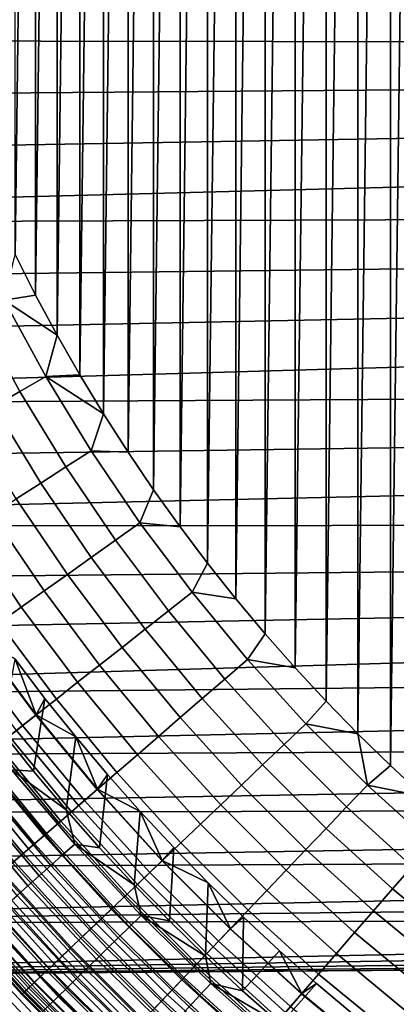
# Model space of a CAD drawing. Header units: metres. Extents: x -109 to 109, y -342 to 66.
# Tile 184 of 256: x -15.22 to -11.65, y -14.58 to -5.27. Entities that reach past the tile are written whole.
import ezdxf

# ---------------------------------------------------------------- set-up
doc = ezdxf.new("R2010")
doc.units = ezdxf.units.M
doc.layers.add('solid_K_24_62_16_000B91', color=7, linetype='CONTINUOUS')

msp = doc.modelspace()

# ---------------------------------------------------------------- linework, layer by layer
at = {"layer": 'solid_K_24_62_16_000B91'}
for points in [[(-11.708841, -12.324894, -67), (-11.708852, 12.324883, -67), (-11.392727, 12.617677, -67)], [(-11.392715, -12.617687, -67), (-11.708841, -12.324894, -67), (-11.392727, 12.617677, -67)], [(-12.017385, -12.024244, -67), (-12.017395, 12.024233, -67), (-11.708852, 12.324883, -67)], [(-11.708841, -12.324894, -67), (-12.017385, -12.024244, -67), (-11.708852, 12.324883, -67)], [(-12.318281, -11.715798, -67), (-12.318292, 11.715787, -67), (-12.017395, 12.024233, -67)], [(-12.017385, -12.024244, -67), (-12.318281, -11.715798, -67), (-12.017395, 12.024233, -67)], [(-12.6112, -11.399894, -67), (-12.611211, 11.399882, -67), (-12.318292, 11.715787, -67)], [(-12.318281, -11.715798, -67), (-12.6112, -11.399894, -67), (-12.318292, 11.715787, -67)], [(-12.89607, -11.076612, -67), (-12.896081, 11.0766, -67), (-12.611211, 11.399882, -67)], [(-12.6112, -11.399894, -67), (-12.89607, -11.076612, -67), (-12.611211, 11.399882, -67)], [(-13.172619, -10.746258, -67), (-13.172629, 10.746245, -67), (-12.896081, 11.0766, -67)], [(-12.89607, -11.076612, -67), (-13.172619, -10.746258, -67), (-12.896081, 11.0766, -67)], [(-13.440717, -10.408993, -67), (-13.440727, 10.408979, -67), (-13.172629, 10.746245, -67)], [(-13.172619, -10.746258, -67), (-13.440717, -10.408993, -67), (-13.172629, 10.746245, -67)], [(-13.700192, -10.065022, -67), (-13.700203, 10.065008, -67), (-13.440727, 10.408979, -67)], [(-13.440717, -10.408993, -67), (-13.700192, -10.065022, -67), (-13.440727, 10.408979, -67)], [(-13.950839, -9.714632, -67), (-13.950848, 9.714619, -67), (-13.700203, 10.065008, -67)], [(-13.700192, -10.065022, -67), (-13.950839, -9.714632, -67), (-13.700203, 10.065008, -67)], [(-14.192568, -9.357936, -67), (-14.192577, 9.357923, -67), (-13.950848, 9.714619, -67)], [(-13.950839, -9.714632, -67), (-14.192568, -9.357936, -67), (-13.950848, 9.714619, -67)], [(-14.425132, -8.995307, -67), (-14.42514, 8.995294, -67), (-14.192577, 9.357923, -67)], [(-14.192568, -9.357936, -67), (-14.425132, -8.995307, -67), (-14.192577, 9.357923, -67)], [(-14.648481, -8.626817, -67), (-14.64849, 8.626802, -67), (-14.42514, 8.995294, -67)], [(-14.425132, -8.995307, -67), (-14.648481, -8.626817, -67), (-14.42514, 8.995294, -67)], [(-14.862375, -8.252863, -67), (-14.862383, 8.252849, -67), (-14.64849, 8.626802, -67)], [(-14.648481, -8.626817, -67), (-14.862375, -8.252863, -67), (-14.64849, 8.626802, -67)], [(-15.066761, -7.873545, -67), (-15.066769, 7.87353, -67), (-14.862383, 8.252849, -67)], [(-14.862375, -8.252863, -67), (-15.066761, -7.873545, -67), (-14.862383, 8.252849, -67)], [(-15.261443, -7.489211, -67), (-15.261451, 7.489197, -67), (-15.066769, 7.87353, -67)], [(-15.066761, -7.873545, -67), (-15.261443, -7.489211, -67), (-15.066769, 7.87353, -67)], [(-6.274048, -5.481815, 84.926178), (-6.127688, -5.084107, 84.926178), (-26.062326, -4.861297, 84.926178), (-25.946383, -5.453368, 84.926178)], [(-6.394625, -5.888082, 84.926178), (-6.274048, -5.481815, 84.926178), (-25.946383, -5.453368, 84.926178), (-25.817017, -6.042528, 84.926178)], [(-6.394625, -5.888082, 84.926178), (-25.817017, -6.042528, 84.926178), (-25.674263, -6.628635, 84.926178), (-6.488924, -6.301236, 84.926178)], [(-6.488924, -6.301236, 84.926178), (-25.674263, -6.628635, 84.926178), (-25.51819, -7.211387, 84.926178), (-6.556558, -6.719579, 84.926178)], [(-6.597249, -7.141389, 84.926178), (-6.556558, -6.719579, 84.926178), (-25.51819, -7.211387, 84.926178)], [(-6.597249, -7.141389, 84.926178), (-25.51819, -7.211387, 84.926178), (-25.348892, -7.790451, 84.926178), (-6.61083, -7.564932, 84.926178)], [(-15.363838, -7.920609, -66.989807), (-15.261443, -7.489211, -67), (-15.066761, -7.873545, -67)], [(-6.61083, -7.564932, 84.926178), (-25.348892, -7.790451, 84.926178), (-25.166428, -8.365585, 84.926178), (-6.597249, -7.988475, 84.926178)], [(-15.363838, -7.920609, -66.989807), (-15.066761, -7.873545, -67), (-14.862375, -8.252863, -67)], [(-6.597249, -7.988475, 84.926178), (-25.166428, -8.365585, 84.926178), (-24.970947, -8.936336, 84.926178), (-6.556558, -8.410285, 84.926178)], [(-15.21567, -8.784771, -66.959244), (-15.616432, -8.05083, -66.959244), (-15.363838, -7.920609, -66.989807), (-14.969558, -8.642678, -66.989807)], [(-14.969558, -8.642678, -66.989807), (-15.363838, -7.920609, -66.989807), (-14.862375, -8.252863, -67)], [(-15.459263, -8.925409, -66.908463), (-15.866441, -8.179719, -66.908463), (-15.616432, -8.05083, -66.959244), (-15.21567, -8.784771, -66.959244)], [(-14.969558, -8.642678, -66.989807), (-14.862375, -8.252863, -67), (-14.648481, -8.626817, -67)], [(-6.488924, -8.828628, 84.926178), (-6.556558, -8.410285, 84.926178), (-24.970947, -8.936336, 84.926178)], [(-14.780439, -9.498812, -66.959244), (-15.21567, -8.784771, -66.959244), (-14.969558, -8.642678, -66.989807), (-14.541368, -9.345169, -66.989807)], [(-14.969558, -8.642678, -66.989807), (-14.648481, -8.626817, -67), (-14.425132, -8.995307, -67)], [(-14.541368, -9.345169, -66.989807), (-14.969558, -8.642678, -66.989807), (-14.425132, -8.995307, -67)], [(-6.488924, -8.828628, 84.926178), (-24.970947, -8.936336, 84.926178), (-24.762493, -9.502563, 84.926178), (-6.394625, -9.241782, 84.926178)], [(-15.017065, -9.650882, -66.908463), (-15.459263, -8.925409, -66.908463), (-15.21567, -8.784771, -66.959244), (-14.780439, -9.498812, -66.959244)], [(-15.250035, -9.800603, -66.83773), (-15.699094, -9.063876, -66.83773), (-15.459263, -8.925409, -66.908463), (-15.017065, -9.650882, -66.908463)], [(-14.541368, -9.345169, -66.989807), (-14.425132, -8.995307, -67), (-14.192568, -9.357936, -67)], [(-6.394625, -9.241782, 84.926178), (-24.762493, -9.502563, 84.926178), (-24.541248, -10.063785, 84.926178), (-6.274048, -9.648048, 84.926178)], [(-14.311727, -10.191335, -66.959244), (-14.780439, -9.498812, -66.959244), (-14.541368, -9.345169, -66.989807), (-14.080235, -10.02649, -66.989807)], [(-14.080235, -10.02649, -66.989807), (-14.541368, -9.345169, -66.989807), (-14.192568, -9.357936, -67), (-13.950839, -9.714632, -67)], [(-14.540848, -10.354491, -66.908463), (-15.017065, -9.650882, -66.908463), (-14.780439, -9.498812, -66.959244), (-14.311727, -10.191335, -66.959244)], [(-6.127688, -10.045756, 84.926178), (-6.274048, -9.648048, 84.926178), (-24.541248, -10.063785, 84.926178)], [(-14.766431, -10.515128, -66.83773), (-15.250035, -9.800603, -66.83773), (-15.017065, -9.650882, -66.908463), (-14.540848, -10.354491, -66.908463)], [(-14.080235, -10.02649, -66.989807), (-13.950839, -9.714632, -67), (-13.700192, -10.065022, -67)], [(-14.987324, -10.672424, -66.747398), (-15.478163, -9.947211, -66.747398), (-15.250035, -9.800603, -66.83773), (-14.766431, -10.515128, -66.83773)], [(-15.202397, -10.825579, -66.637932), (-15.70028, -10.089957, -66.637932), (-15.478163, -9.947211, -66.747398), (-14.987324, -10.672424, -66.747398)], [(-6.127688, -10.045756, 84.926178), (-24.541248, -10.063785, 84.926178), (-24.30724, -10.619931, 84.926178), (-5.956147, -10.43327, 84.926178)], [(-13.810593, -10.86077, -66.959244), (-14.311727, -10.191335, -66.959244), (-14.080235, -10.02649, -66.989807), (-13.587208, -10.685099, -66.989807)], [(-13.587208, -10.685099, -66.989807), (-14.080235, -10.02649, -66.989807), (-13.700192, -10.065022, -67), (-13.440717, -10.408993, -67)], [(-15.410555, -10.973806, -66.509895), (-15.915255, -10.228113, -66.509895), (-15.70028, -10.089957, -66.637932), (-15.202397, -10.825579, -66.637932)], [(-14.031692, -11.034644, -66.908463), (-14.540848, -10.354491, -66.908463), (-14.311727, -10.191335, -66.959244), (-13.810593, -10.86077, -66.959244)], [(-5.956147, -10.43327, 84.926178), (-24.30724, -10.619931, 84.926178), (-24.060677, -11.170505, 84.926178), (-5.760131, -10.808995, 84.926178)], [(-14.249375, -11.205833, -66.83773), (-14.766431, -10.515128, -66.83773), (-14.540848, -10.354491, -66.908463), (-14.031692, -11.034644, -66.908463)], [(-13.587208, -10.685099, -66.989807), (-13.440717, -10.408993, -67), (-13.172619, -10.746258, -67)], [(-14.462534, -11.373462, -66.747398), (-14.987324, -10.672424, -66.747398), (-14.766431, -10.515128, -66.83773), (-14.249375, -11.205833, -66.83773)], [(-14.670076, -11.536675, -66.637932), (-15.202397, -10.825579, -66.637932), (-14.987324, -10.672424, -66.747398), (-14.462534, -11.373462, -66.747398)], [(-13.278173, -11.505603, -66.959244), (-13.810593, -10.86077, -66.959244), (-13.587208, -10.685099, -66.989807), (-13.063401, -11.319501, -66.989807)], [(-13.063401, -11.319501, -66.989807), (-13.587208, -10.685099, -66.989807), (-13.172619, -10.746258, -67), (-12.89607, -11.076612, -67)], [(-5.760131, -10.808995, 84.926178), (-24.060677, -11.170505, 84.926178), (-23.801596, -11.715426, 84.926178), (-5.540446, -11.171388, 84.926178)], [(-14.870945, -11.69464, -66.509895), (-15.410555, -10.973806, -66.509895), (-15.202397, -10.825579, -66.637932), (-14.670076, -11.536675, -66.637932)], [(-13.490749, -11.6898, -66.908463), (-14.031692, -11.034644, -66.908463), (-13.810593, -10.86077, -66.959244), (-13.278173, -11.505603, -66.959244)], [(-15.064114, -11.84655, -66.36393), (-15.610733, -11.116353, -66.36393), (-15.410555, -10.973806, -66.509895), (-14.870945, -11.69464, -66.509895)], [(-13.700041, -11.871153, -66.83773), (-14.249375, -11.205833, -66.83773), (-14.031692, -11.034644, -66.908463), (-13.490749, -11.6898, -66.908463)], [(-13.063401, -11.319501, -66.989807), (-12.89607, -11.076612, -67), (-12.6112, -11.399894, -67)], [(-5.297996, -11.518956, 84.926178), (-5.540446, -11.171388, 84.926178), (-23.801596, -11.715426, 84.926178)], [(-15.248596, -11.991629, -66.200798), (-15.801909, -11.252489, -66.200798), (-15.610733, -11.116353, -66.36393), (-15.064114, -11.84655, -66.36393)], [(-15.742967, -11.210516, -31.026844), (-15.191717, -11.946898, -31.026844), (-15.062631, -11.845384, -31.006601), (-15.609196, -11.115257, -31.006601)], [(-15.609196, -11.115257, -31.006601), (-15.062631, -11.845384, -31.006601), (-15.260933, -11.3183, -31)], [(-15.191717, -11.946898, -31.026844), (-15.742967, -11.210516, -31.026844), (-15.874917, -11.304478, -31.060593), (-15.319048, -12.047032, -31.060593)], [(-13.904982, -12.048735, -66.747398), (-14.462534, -11.373462, -66.747398), (-14.249375, -11.205833, -66.83773), (-13.700041, -11.871153, -66.83773)], [(-14.978582, -11.689397, -31), (-15.087103, -12.376344, -31), (-15.386235, -12.002428, -31), (-15.260933, -11.3183, -31)], [(-15.062631, -11.845384, -31.006601), (-14.978582, -11.689397, -31), (-15.260933, -11.3183, -31)], [(-12.715675, -12.124372, -66.959244), (-13.278173, -11.505603, -66.959244), (-13.063401, -11.319501, -66.989807), (-12.510001, -11.928262, -66.989807)], [(-12.510001, -11.928262, -66.989807), (-13.063401, -11.319501, -66.989807), (-12.6112, -11.399894, -67), (-12.318281, -11.715798, -67)], [(-14.104524, -12.221639, -66.637932), (-14.670076, -11.536675, -66.637932), (-14.462534, -11.373462, -66.747398), (-13.904982, -12.048735, -66.747398)], [(-5.297996, -11.518956, 84.926178), (-23.801596, -11.715426, 84.926178), (-23.530216, -12.254224, 84.926178), (-5.033779, -11.850272, 84.926178)], [(-14.297648, -12.388983, -66.509895), (-14.870945, -11.69464, -66.509895), (-14.670076, -11.536675, -66.637932), (-14.104524, -12.221639, -66.637932)], [(-12.919246, -12.318476, -66.908463), (-13.490749, -11.6898, -66.908463), (-13.278173, -11.505603, -66.959244), (-12.715675, -12.124372, -66.959244)], [(-14.687203, -12.053467, -31), (-14.778934, -12.742746, -31), (-15.087103, -12.376344, -31), (-14.978582, -11.689397, -31)], [(-14.48337, -12.549911, -66.36393), (-15.064114, -11.84655, -66.36393), (-14.870945, -11.69464, -66.509895), (-14.297648, -12.388983, -66.509895)], [(-15.062631, -11.845384, -31.006601), (-14.687203, -12.053467, -31), (-14.978582, -11.689397, -31)], [(-13.119672, -12.509582, -66.83773), (-13.700041, -11.871153, -66.83773), (-13.490749, -11.6898, -66.908463), (-12.919246, -12.318476, -66.908463)], [(-12.510001, -11.928262, -66.989807), (-12.318281, -11.715798, -67), (-12.017385, -12.024244, -67)], [(-4.748883, -12.163975, 84.926178), (-5.033779, -11.850272, 84.926178), (-23.530216, -12.254224, 84.926178)], [(-14.66074, -12.703604, -66.200798), (-15.248596, -11.991629, -66.200798), (-15.064114, -11.84655, -66.36393), (-14.48337, -12.549911, -66.36393)], [(-15.191717, -11.946898, -31.026844), (-14.606054, -12.656218, -31.026844), (-14.481943, -12.548676, -31.006601), (-15.062631, -11.845384, -31.006601)], [(-15.062631, -11.845384, -31.006601), (-14.481943, -12.548676, -31.006601), (-14.687203, -12.053467, -31)], [(-13.315929, -12.696713, -66.747398), (-13.904982, -12.048735, -66.747398), (-13.700041, -11.871153, -66.83773), (-13.119672, -12.509582, -66.83773)], [(-14.828854, -12.849275, -66.021317), (-15.42345, -12.129135, -66.021317), (-15.248596, -11.991629, -66.200798), (-14.66074, -12.703604, -66.200798)], [(-15.294078, -12.365123, -30.993452), (-15.386235, -12.002428, -31), (-15.087103, -12.376344, -31)], [(-14.606054, -12.656218, -31.026844), (-15.191717, -11.946898, -31.026844), (-15.319048, -12.047032, -31.060593), (-14.728476, -12.762297, -31.060593)], [(-12.124372, -12.715675, -66.959244), (-12.715675, -12.124372, -66.959244), (-12.510001, -11.928262, -66.989807), (-11.928262, -12.510001, -66.989807)], [(-11.928262, -12.510001, -66.989807), (-12.510001, -11.928262, -66.989807), (-12.017385, -12.024244, -67)], [(-14.728476, -12.762297, -31.060593), (-15.319048, -12.047032, -31.060593), (-15.443749, -12.145099, -31.107615), (-14.84837, -12.866186, -31.107615)], [(-14.386959, -12.410292, -31), (-14.461817, -13.101543, -31), (-14.778934, -12.742746, -31), (-14.687203, -12.053467, -31)], [(-14.481943, -12.548676, -31.006601), (-14.386959, -12.410292, -31), (-14.687203, -12.053467, -31)], [(-13.507019, -12.878916, -66.637932), (-14.104524, -12.221639, -66.637932), (-13.904982, -12.048735, -66.747398), (-13.315929, -12.696713, -66.747398)], [(-11.928262, -12.510001, -66.989807), (-12.017385, -12.024244, -67), (-11.708841, -12.324894, -67)], [(-4.748883, -12.163975, 84.926178), (-23.530216, -12.254224, 84.926178), (-23.246613, -12.786764, 84.926178), (-4.444476, -12.458776, 84.926178)], [(-14.986851, -12.98618, -65.826408), (-15.587784, -12.258368, -65.826408), (-15.42345, -12.129135, -66.021317), (-14.828854, -12.849275, -66.021317)], [(-14.84837, -12.866186, -31.107615), (-15.443749, -12.145099, -31.107615), (-15.564969, -12.240427, -31.167591), (-14.964916, -12.967174, -31.167591)], [(-12.318476, -12.919246, -66.908463), (-12.919246, -12.318476, -66.908463), (-12.715675, -12.124372, -66.959244), (-12.124372, -12.715675, -66.959244)], [(-15.133926, -13.113622, -65.617065), (-15.740756, -12.378668, -65.617065), (-15.587784, -12.258368, -65.826408), (-14.986851, -12.98618, -65.826408)], [(-14.964916, -12.967174, -31.167591), (-15.564969, -12.240427, -31.167591), (-15.681876, -12.332364, -31.240108), (-15.077317, -13.064569, -31.240108)], [(-13.691962, -13.05526, -66.509895), (-14.297648, -12.388983, -66.509895), (-14.104524, -12.221639, -66.637932), (-13.507019, -12.878916, -66.637932)], [(-15.269329, -13.230948, -65.394363), (-15.881588, -12.489419, -65.394363), (-15.740756, -12.378668, -65.617065), (-15.133926, -13.113622, -65.617065)], [(-15.077317, -13.064569, -31.240108), (-15.681876, -12.332364, -31.240108), (-15.793673, -12.420281, -31.324673), (-15.184802, -13.157706, -31.324673)], [(-14.811605, -13.169691, -30.973827), (-15.41262, -12.460962, -30.973827), (-15.294078, -12.365123, -30.993452), (-14.697687, -13.0684, -30.993452)], [(-15.294078, -12.365123, -30.993452), (-15.087103, -12.376344, -31), (-14.778934, -12.742746, -31)], [(-14.697687, -13.0684, -30.993452), (-15.294078, -12.365123, -30.993452), (-14.778934, -12.742746, -31)], [(-13.869816, -13.224843, -66.36393), (-14.48337, -12.549911, -66.36393), (-14.297648, -12.388983, -66.509895), (-13.691962, -13.05526, -66.509895)], [(-12.509582, -13.119672, -66.83773), (-13.119672, -12.509582, -66.83773), (-12.919246, -12.318476, -66.908463), (-12.318476, -12.919246, -66.908463)], [(-11.928262, -12.510001, -66.989807), (-11.708841, -12.324894, -67), (-11.392715, -12.617687, -67)], [(-4.1218, -12.733474, 84.926178), (-4.444476, -12.458776, 84.926178), (-23.246613, -12.786764, 84.926178)], [(-15.184802, -13.157706, -31.324673), (-15.793673, -12.420281, -31.324673), (-15.89959, -12.503576, -31.420704), (-15.286637, -13.245947, -31.420704)], [(-14.923859, -13.2695, -30.941269), (-15.529427, -12.5554, -30.941269), (-15.41262, -12.460962, -30.973827), (-14.811605, -13.169691, -30.973827)], [(-14.481943, -12.548676, -31.006601), (-14.078087, -12.759603, -31), (-14.386959, -12.410292, -31)], [(-14.078087, -12.759603, -31), (-14.136015, -13.452419, -31), (-14.461817, -13.101543, -31), (-14.386959, -12.410292, -31)], [(-15.033626, -13.3671, -30.896017), (-15.643649, -12.647748, -30.896017), (-15.529427, -12.5554, -30.941269), (-14.923859, -13.2695, -30.941269)], [(-14.039673, -13.386801, -66.200798), (-14.66074, -12.703604, -66.200798), (-14.48337, -12.549911, -66.36393), (-13.869816, -13.224843, -66.36393)], [(-14.606054, -12.656218, -31.026844), (-13.987304, -13.336866, -31.026844), (-13.86845, -13.22354, -31.006601), (-14.481943, -12.548676, -31.006601)], [(-14.481943, -12.548676, -31.006601), (-13.86845, -13.22354, -31.006601), (-14.078087, -12.759603, -31)], [(-12.696713, -13.315929, -66.747398), (-13.315929, -12.696713, -66.747398), (-13.119672, -12.509582, -66.83773), (-12.509582, -13.119672, -66.83773)], [(-11.505603, -13.278173, -66.959244), (-12.124372, -12.715675, -66.959244), (-11.928262, -12.510001, -66.989807), (-11.319501, -13.063401, -66.989807)], [(-11.319501, -13.063401, -66.989807), (-11.928262, -12.510001, -66.989807), (-11.392715, -12.617687, -67)], [(-15.140109, -13.461778, -30.8384), (-15.754452, -12.737331, -30.8384), (-15.643649, -12.647748, -30.896017), (-15.033626, -13.3671, -30.896017)], [(-13.987304, -13.336866, -31.026844), (-14.606054, -12.656218, -31.026844), (-14.728476, -12.762297, -31.060593), (-14.104539, -13.44865, -31.060593)], [(-4.1218, -12.733474, 84.926178), (-23.246613, -12.786764, 84.926178), (-22.950975, -13.312672, 84.926178), (-3.782184, -12.986938, 84.926178)], [(-15.24253, -13.552846, -30.768835), (-15.861029, -12.823498, -30.768835), (-15.754452, -12.737331, -30.8384), (-15.140109, -13.461778, -30.8384)], [(-14.104539, -13.44865, -31.060593), (-14.728476, -12.762297, -31.060593), (-14.84837, -12.866186, -31.107615), (-14.219354, -13.558126, -31.107615)], [(-14.200665, -13.540306, -66.021317), (-14.828854, -12.849275, -66.021317), (-14.66074, -12.703604, -66.200798), (-14.039673, -13.386801, -66.200798)], [(-14.697687, -13.0684, -30.993452), (-14.778934, -12.742746, -31), (-14.461817, -13.101543, -31)], [(-13.760678, -13.101286, -31), (-13.801676, -13.795228, -31), (-14.136015, -13.452419, -31), (-14.078087, -12.759603, -31)], [(-13.86845, -13.22354, -31.006601), (-13.760678, -13.101286, -31), (-14.078087, -12.759603, -31)], [(-12.878916, -13.507019, -66.637932), (-13.507019, -12.878916, -66.637932), (-13.315929, -12.696713, -66.747398), (-12.696713, -13.315929, -66.747398)], [(-11.6898, -13.490749, -66.908463), (-12.318476, -12.919246, -66.908463), (-12.124372, -12.715675, -66.959244), (-11.505603, -13.278173, -66.959244)], [(-14.351969, -13.684574, -65.826408), (-14.986851, -12.98618, -65.826408), (-14.828854, -12.849275, -66.021317), (-14.200665, -13.540306, -66.021317)], [(-14.219354, -13.558126, -31.107615), (-14.84837, -12.866186, -31.107615), (-14.964916, -12.967174, -31.167591), (-14.330963, -13.664546, -31.167591)], [(-13.05526, -13.691962, -66.509895), (-13.691962, -13.05526, -66.509895), (-13.507019, -12.878916, -66.637932), (-12.878916, -13.507019, -66.637932)], [(-11.871153, -13.700041, -66.83773), (-12.509582, -13.119672, -66.83773), (-12.318476, -12.919246, -66.908463), (-11.6898, -13.490749, -66.908463)], [(-3.427021, -13.218124, 84.926178), (-3.782184, -12.986938, 84.926178), (-22.950975, -13.312672, 84.926178)], [(-14.492814, -13.81887, -65.617065), (-15.133926, -13.113622, -65.617065), (-14.986851, -12.98618, -65.826408), (-14.351969, -13.684574, -65.826408)], [(-14.330963, -13.664546, -31.167591), (-14.964916, -12.967174, -31.167591), (-15.077317, -13.064569, -31.240108), (-14.438602, -13.767179, -31.240108)], [(-14.62248, -13.942507, -65.394363), (-15.269329, -13.230948, -65.394363), (-15.133926, -13.113622, -65.617065), (-14.492814, -13.81887, -65.617065)], [(-14.438602, -13.767179, -31.240108), (-15.077317, -13.064569, -31.240108), (-15.184802, -13.157706, -31.324673), (-14.541534, -13.865325, -31.324673)], [(-14.178033, -13.849469, -30.973827), (-14.811605, -13.169691, -30.973827), (-14.697687, -13.0684, -30.993452), (-14.068987, -13.74295, -30.993452)], [(-14.697687, -13.0684, -30.993452), (-14.461817, -13.101543, -31), (-14.136015, -13.452419, -31)], [(-14.068987, -13.74295, -30.993452), (-14.697687, -13.0684, -30.993452), (-14.136015, -13.452419, -31)], [(-13.224843, -13.869816, -66.36393), (-13.869816, -13.224843, -66.36393), (-13.691962, -13.05526, -66.509895), (-13.05526, -13.691962, -66.509895)], [(-13.86845, -13.22354, -31.006601), (-13.435046, -13.43501, -31), (-13.760678, -13.101286, -31)], [(-13.435046, -13.43501, -31), (-13.459011, -14.129739, -31), (-13.801676, -13.795228, -31), (-13.760678, -13.101286, -31)], [(-12.048735, -13.904982, -66.747398), (-12.696713, -13.315929, -66.747398), (-12.509582, -13.119672, -66.83773), (-11.871153, -13.700041, -66.83773)], [(-3.427021, -13.218124, 84.926178), (-22.950975, -13.312672, 84.926178), (-22.643448, -13.831715, 84.926178), (-3.057772, -13.426083, 84.926178)], [(-14.740306, -14.054853, -65.159439), (-15.392366, -13.337562, -65.159439), (-15.269329, -13.230948, -65.394363), (-14.62248, -13.942507, -65.394363)], [(-14.541534, -13.865325, -31.324673), (-15.184802, -13.157706, -31.324673), (-15.286637, -13.245947, -31.420704), (-14.639055, -13.958311, -31.420704)], [(-14.285484, -13.954431, -30.941269), (-14.923859, -13.2695, -30.941269), (-14.811605, -13.169691, -30.973827), (-14.178033, -13.849469, -30.973827)], [(-13.386801, -14.039673, -66.200798), (-14.039673, -13.386801, -66.200798), (-13.869816, -13.224843, -66.36393), (-13.224843, -13.869816, -66.36393)], [(-13.987304, -13.336866, -31.026844), (-13.336866, -13.987304, -31.026844), (-13.22354, -13.86845, -31.006601), (-13.86845, -13.22354, -31.006601)], [(-13.86845, -13.22354, -31.006601), (-13.22354, -13.86845, -31.006601), (-13.435046, -13.43501, -31)], [(-14.639055, -13.958311, -31.420704), (-15.286637, -13.245947, -31.420704), (-15.382125, -13.328687, -31.527544), (-14.730497, -14.045501, -31.527544)], [(-14.390556, -14.057068, -30.896017), (-15.033626, -13.3671, -30.896017), (-14.923859, -13.2695, -30.941269), (-14.285484, -13.954431, -30.941269)], [(-12.221639, -14.104524, -66.637932), (-12.878916, -13.507019, -66.637932), (-12.696713, -13.315929, -66.747398), (-12.048735, -13.904982, -66.747398)], [(-11.034644, -14.031692, -66.908463), (-11.6898, -13.490749, -66.908463), (-11.505603, -13.278173, -66.959244), (-10.86077, -13.810593, -66.959244)], [(-14.815235, -14.126298, -31.644464), (-15.470611, -13.40536, -31.644464), (-15.55149, -13.475443, -31.770662), (-14.892688, -14.200149, -31.770662)], [(-14.845689, -14.155335, -64.913483), (-15.502412, -13.432917, -64.913483), (-15.392366, -13.337562, -65.159439), (-14.740306, -14.054853, -65.159439)], [(-14.730497, -14.045501, -31.527544), (-15.382125, -13.328687, -31.527544), (-15.470611, -13.40536, -31.644464), (-14.815235, -14.126298, -31.644464)], [(-14.492484, -14.156633, -30.8384), (-15.140109, -13.461778, -30.8384), (-15.033626, -13.3671, -30.896017), (-14.390556, -14.057068, -30.896017)], [(-13.540306, -14.200665, -66.021317), (-14.200665, -13.540306, -66.021317), (-14.039673, -13.386801, -66.200798), (-13.386801, -14.039673, -66.200798)], [(-13.336866, -13.987304, -31.026844), (-13.987304, -13.336866, -31.026844), (-14.104539, -13.44865, -31.060593), (-13.44865, -14.104539, -31.060593)], [(-2.675956, -13.609956, 84.926178), (-3.057772, -13.426083, 84.926178), (-22.643448, -13.831715, 84.926178)], [(-14.892688, -14.200149, -31.770662), (-15.55149, -13.475443, -31.770662), (-15.624208, -13.538453, -31.905273), (-14.962326, -14.266549, -31.905273)], [(-14.938091, -14.243442, -64.657761), (-15.598902, -13.516525, -64.657761), (-15.502412, -13.432917, -64.913483), (-14.845689, -14.155335, -64.913483)], [(-14.590524, -14.252401, -30.768835), (-15.24253, -13.552846, -30.768835), (-15.140109, -13.461778, -30.8384), (-14.492484, -14.156633, -30.8384)], [(-13.44865, -14.104539, -31.060593), (-14.104539, -13.44865, -31.060593), (-14.219354, -13.558126, -31.107615), (-13.558126, -14.219354, -31.107615)], [(-14.068987, -13.74295, -30.993452), (-14.136015, -13.452419, -31), (-13.801676, -13.795228, -31)], [(-13.101251, -13.760713, -31), (-13.10825, -14.455737, -31), (-13.459011, -14.129739, -31), (-13.435046, -13.43501, -31)], [(-13.22354, -13.86845, -31.006601), (-13.101251, -13.760713, -31), (-13.435046, -13.43501, -31)], [(-12.388983, -14.297648, -66.509895), (-13.05526, -13.691962, -66.509895), (-12.878916, -13.507019, -66.637932), (-12.221639, -14.104524, -66.637932)], [(-11.205833, -14.249375, -66.83773), (-11.871153, -13.700041, -66.83773), (-11.6898, -13.490749, -66.908463), (-11.034644, -14.031692, -66.908463)], [(-15.082137, -14.380789, -64.122269), (-15.74932, -13.646864, -64.122269), (-15.681345, -13.587963, -64.393578), (-15.017042, -14.318721, -64.393578)], [(-15.023672, -14.325043, -32.047379), (-15.688269, -13.593962, -32.047379), (-15.743232, -13.641588, -32.196003), (-15.076307, -14.37523, -32.196003)], [(-14.962326, -14.266549, -31.905273), (-15.624208, -13.538453, -31.905273), (-15.688269, -13.593962, -32.047379), (-15.023672, -14.325043, -32.047379)], [(-15.017042, -14.318721, -64.393578), (-15.681345, -13.587963, -64.393578), (-15.598902, -13.516525, -64.657761), (-14.938091, -14.243442, -64.657761)], [(-14.683962, -14.343674, -30.687834), (-15.340142, -13.639638, -30.687834), (-15.24253, -13.552846, -30.768835), (-14.590524, -14.252401, -30.768835)], [(-13.684574, -14.351969, -65.826408), (-14.351969, -13.684574, -65.826408), (-14.200665, -13.540306, -66.021317), (-13.540306, -14.200665, -66.021317)], [(-13.558126, -14.219354, -31.107615), (-14.219354, -13.558126, -31.107615), (-14.330963, -13.664546, -31.167591), (-13.664546, -14.330963, -31.167591)], [(-2.283144, -13.768988, 84.926178), (-2.675956, -13.609956, 84.926178), (-22.643448, -13.831715, 84.926178)], [(-15.169505, -14.464093, -63.563889), (-15.840552, -13.725917, -63.563889), (-15.80248, -13.692926, -63.845238), (-15.133045, -14.429329, -63.845238)], [(-15.11987, -14.416767, -32.350132), (-15.788722, -13.681005, -32.350132), (-15.824429, -13.711946, -32.508709), (-15.154064, -14.44937, -32.508709)], [(-15.133045, -14.429329, -63.845238), (-15.80248, -13.692926, -63.845238), (-15.74932, -13.646864, -64.122269), (-15.082137, -14.380789, -64.122269)], [(-15.076307, -14.37523, -32.196003), (-15.743232, -13.641588, -32.196003), (-15.788722, -13.681005, -32.350132), (-15.11987, -14.416767, -32.350132)], [(-14.772115, -14.429784, -30.595985), (-15.432236, -13.721522, -30.595985), (-15.340142, -13.639638, -30.687834), (-14.683962, -14.343674, -30.687834)], [(-13.81887, -14.492814, -65.617065), (-14.492814, -13.81887, -65.617065), (-14.351969, -13.684574, -65.826408), (-13.684574, -14.351969, -65.826408)], [(-13.664546, -14.330963, -31.167591), (-14.330963, -13.664546, -31.167591), (-14.438602, -13.767179, -31.240108), (-13.767179, -14.438602, -31.240108)], [(-12.549911, -14.48337, -66.36393), (-13.224843, -13.869816, -66.36393), (-13.05526, -13.691962, -66.509895), (-12.388983, -14.297648, -66.509895)], [(-2.283144, -13.768988, 84.926178), (-22.643448, -13.831715, 84.926178), (-22.32416, -14.343652, 84.926178), (-1.880949, -13.902525, 84.926178)], [(-15.193471, -14.486945, -32.834843), (-15.865579, -13.747602, -32.834843), (-15.870742, -13.752074, -33), (-15.198416, -14.491658, -33)], [(-15.198416, -14.491658, -33), (-15.870742, -13.752074, -33), (-15.870741, -13.752075, -63), (-15.198415, -14.491659, -63)], [(-15.863343, -13.745666, -63.279659), (-15.191331, -14.484904, -63.279659), (-15.198415, -14.491659, -63), (-15.870741, -13.752075, -63)], [(-15.178654, -14.472816, -32.670647), (-15.850105, -13.734195, -32.670647), (-15.865579, -13.747602, -32.834843), (-15.193471, -14.486945, -32.834843)], [(-15.191331, -14.484904, -63.279659), (-15.863343, -13.745666, -63.279659), (-15.840552, -13.725917, -63.563889), (-15.169505, -14.464093, -63.563889)], [(-15.154064, -14.44937, -32.508709), (-15.824429, -13.711946, -32.508709), (-15.850105, -13.734195, -32.670647), (-15.178654, -14.472816, -32.670647)], [(-14.854342, -14.510106, -30.493958), (-15.518137, -13.797901, -30.493958), (-15.432236, -13.721522, -30.595985), (-14.772115, -14.429784, -30.595985)], [(-13.767179, -14.438602, -31.240108), (-14.438602, -13.767179, -31.240108), (-14.541534, -13.865325, -31.324673), (-13.865325, -14.541534, -31.324673)], [(-13.513294, -14.498804, -30.973827), (-14.178033, -13.849469, -30.973827), (-14.068987, -13.74295, -30.993452), (-13.409361, -14.387291, -30.993452)], [(-14.068987, -13.74295, -30.993452), (-13.801676, -13.795228, -31), (-13.459011, -14.129739, -31)], [(-13.409361, -14.387291, -30.993452), (-14.068987, -13.74295, -30.993452), (-13.459011, -14.129739, -31)], [(-13.22354, -13.86845, -31.006601), (-12.548676, -14.481943, -31.006601), (-12.759632, -14.078058, -31), (-13.101251, -13.760713, -31)], [(-13.101251, -13.760713, -31), (-12.759632, -14.078058, -31), (-13.10825, -14.455737, -31)], [(-11.373462, -14.462534, -66.747398), (-12.048735, -13.904982, -66.747398), (-11.871153, -13.700041, -66.83773), (-11.205833, -14.249375, -66.83773)], [(-14.998667, -14.651086, -30.262415), (-15.668911, -13.931961, -30.262415), (-15.597221, -13.868218, -30.382496), (-14.930043, -14.584053, -30.382496)], [(-14.930043, -14.584053, -30.382496), (-15.597221, -13.868218, -30.382496), (-15.518137, -13.797901, -30.493958), (-14.854342, -14.510106, -30.493958)], [(-13.865325, -14.541534, -31.324673), (-14.541534, -13.865325, -31.324673), (-14.639055, -13.958311, -31.420704), (-13.958311, -14.639055, -31.420704)], [(-13.942507, -14.62248, -65.394363), (-14.62248, -13.942507, -65.394363), (-14.492814, -13.81887, -65.617065), (-13.81887, -14.492814, -65.617065)], [(-13.615707, -14.608685, -30.941269), (-14.285484, -13.954431, -30.941269), (-14.178033, -13.849469, -30.973827), (-13.513294, -14.498804, -30.973827)], [(-12.703604, -14.66074, -66.200798), (-13.386801, -14.039673, -66.200798), (-13.224843, -13.869816, -66.36393), (-12.549911, -14.48337, -66.36393)], [(-13.336866, -13.987304, -31.026844), (-12.656218, -14.606054, -31.026844), (-12.548676, -14.481943, -31.006601), (-13.22354, -13.86845, -31.006601)], [(-1.471028, -14.010018, 84.926178), (-1.880949, -13.902525, 84.926178), (-22.32416, -14.343652, 84.926178)], [(-15.059711, -14.710716, -30.134586), (-15.732684, -13.988665, -30.134586), (-15.668911, -13.931961, -30.262415), (-14.998667, -14.651086, -30.262415)], [(-14.054853, -14.740306, -65.159439), (-14.740306, -14.054853, -65.159439), (-14.62248, -13.942507, -65.394363), (-13.942507, -14.62248, -65.394363)], [(-13.958311, -14.639055, -31.420704), (-14.639055, -13.958311, -31.420704), (-14.730497, -14.045501, -31.527544), (-14.045501, -14.730497, -31.527544)], [(-13.715853, -14.716135, -30.896017), (-14.390556, -14.057068, -30.896017), (-14.285484, -13.954431, -30.941269), (-13.615707, -14.608685, -30.941269)], [(-11.536675, -14.670076, -66.637932), (-12.221639, -14.104524, -66.637932), (-12.048735, -13.904982, -66.747398), (-11.373462, -14.462534, -66.747398)], [(-1.055066, -14.091025, 84.926178), (-1.471028, -14.010018, 84.926178), (-22.32416, -14.343652, 84.926178)], [(-15.157346, -14.806087, -29.859468), (-15.834681, -14.079354, -29.859468), (-15.788075, -14.037915, -29.999943), (-15.112734, -14.762509, -29.999943)], [(-15.112734, -14.762509, -29.999943), (-15.788075, -14.037915, -29.999943), (-15.732684, -13.988665, -30.134586), (-15.059711, -14.710716, -30.134586)], [(-14.155335, -14.845689, -64.913483), (-14.845689, -14.155335, -64.913483), (-14.740306, -14.054853, -65.159439), (-14.054853, -14.740306, -65.159439)], [(-14.045501, -14.730497, -31.527544), (-14.730497, -14.045501, -31.527544), (-14.815235, -14.126298, -31.644464), (-14.126298, -14.815235, -31.644464)], [(-13.813002, -14.820369, -30.8384), (-14.492484, -14.156633, -30.8384), (-14.390556, -14.057068, -30.896017), (-13.715853, -14.716135, -30.896017)], [(-12.849275, -14.828854, -66.021317), (-13.540306, -14.200665, -66.021317), (-13.386801, -14.039673, -66.200798), (-12.703604, -14.66074, -66.200798)], [(-12.656218, -14.606054, -31.026844), (-13.336866, -13.987304, -31.026844), (-13.44865, -14.104539, -31.060593), (-12.762297, -14.728476, -31.060593)], [(-0.634773, -14.145216, 84.926178), (-1.055066, -14.091025, 84.926178), (-22.32416, -14.343652, 84.926178)], [(-0.211879, -14.172366, 84.926178), (-0.634773, -14.145216, 84.926178), (-22.32416, -14.343652, 84.926178)], [(-15.220102, -14.86739, -29.565153), (-15.900242, -14.137648, -29.565153), (-15.872161, -14.112679, -29.714186), (-15.193222, -14.841132, -29.714186)], [(-15.193222, -14.841132, -29.714186), (-15.872161, -14.112679, -29.714186), (-15.834681, -14.079354, -29.859468), (-15.157346, -14.806087, -29.859468)], [(-14.243442, -14.938091, -64.657761), (-14.938091, -14.243442, -64.657761), (-14.845689, -14.155335, -64.913483), (-14.155335, -14.845689, -64.913483)], [(-14.126298, -14.815235, -31.644464), (-14.815235, -14.126298, -31.644464), (-14.892688, -14.200149, -31.770662), (-14.20015, -14.892688, -31.770662)], [(-13.906446, -14.920628, -30.768835), (-14.590524, -14.252401, -30.768835), (-14.492484, -14.156633, -30.8384), (-13.813002, -14.820369, -30.8384)], [(-12.762297, -14.728476, -31.060593), (-13.44865, -14.104539, -31.060593), (-13.558126, -14.219354, -31.107615), (-12.866186, -14.84837, -31.107615)], [(-13.409361, -14.387291, -30.993452), (-13.459011, -14.129739, -31), (-13.10825, -14.455737, -31)], [(-12.410271, -14.38698, -31), (-12.749538, -14.773076, -31), (-13.10825, -14.455737, -31), (-12.759632, -14.078058, -31)], [(-12.548676, -14.481943, -31.006601), (-12.410271, -14.38698, -31), (-12.759632, -14.078058, -31)], [(-11.69464, -14.870945, -66.509895), (-12.388983, -14.297648, -66.509895), (-12.221639, -14.104524, -66.637932), (-11.536675, -14.670076, -66.637932)], [(0.211879, -14.172366, 84.926178), (-22.32416, -14.343652, 84.926178), (-21.993338, -14.848134, 84.926178), (22.324163, -14.343643, 84.926178)], [(0.211879, -14.172366, 84.926178), (-0.211879, -14.172366, 84.926178), (-22.32416, -14.343652, 84.926178)], [(-14.318721, -15.017042, -64.393578), (-15.017042, -14.318721, -64.393578), (-14.938091, -14.243442, -64.657761), (-14.243442, -14.938091, -64.657761)], [(-14.20015, -14.892688, -31.770662), (-14.892688, -14.200149, -31.770662), (-14.962326, -14.266549, -31.905273), (-14.266549, -14.962326, -31.905273)], [(-13.995502, -15.016179, -30.687834), (-14.683962, -14.343674, -30.687834), (-14.590524, -14.252401, -30.768835), (-13.906446, -14.920628, -30.768835)], [(-12.98618, -14.986851, -65.826408), (-13.684574, -14.351969, -65.826408), (-13.540306, -14.200665, -66.021317), (-12.849275, -14.828854, -66.021317)], [(-12.866186, -14.84837, -31.107615), (-13.558126, -14.219354, -31.107615), (-13.664546, -14.330963, -31.167591), (-12.967174, -14.964916, -31.167591)], [(-21.651062, -15.345031, 84.926178), (21.993343, -14.848125, 84.926178), (22.324163, -14.343643, 84.926178), (-21.993338, -14.848134, 84.926178)], [(-14.380789, -15.082137, -64.122269), (-15.082137, -14.380789, -64.122269), (-15.017042, -14.318721, -64.393578), (-14.318721, -15.017042, -64.393578)], [(-14.325043, -15.023672, -32.047379), (-15.023672, -14.325043, -32.047379), (-15.076307, -14.37523, -32.196003), (-14.37523, -15.076307, -32.196003)], [(-14.266549, -14.962326, -31.905273), (-14.962326, -14.266549, -31.905273), (-15.023672, -14.325043, -32.047379), (-14.325043, -15.023672, -32.047379)], [(-14.079522, -15.106327, -30.595985), (-14.772115, -14.429784, -30.595985), (-14.683962, -14.343674, -30.687834), (-13.995502, -15.016179, -30.687834)], [(-12.967174, -14.964916, -31.167591), (-13.664546, -14.330963, -31.167591), (-13.767179, -14.438602, -31.240108), (-13.064569, -15.077317, -31.240108)], [(-11.84655, -15.064114, -66.36393), (-12.549911, -14.48337, -66.36393), (-12.388983, -14.297648, -66.509895), (-11.69464, -14.870945, -66.509895)], [(-14.464093, -15.169505, -63.563889), (-15.169505, -14.464093, -63.563889), (-15.133045, -14.429329, -63.845238), (-14.429329, -15.133045, -63.845238)], [(-14.416767, -15.11987, -32.350132), (-15.11987, -14.416767, -32.350132), (-15.154064, -14.44937, -32.508709), (-14.44937, -15.154064, -32.508709)], [(-14.429329, -15.133045, -63.845238), (-15.133045, -14.429329, -63.845238), (-15.082137, -14.380789, -64.122269), (-14.380789, -15.082137, -64.122269)], [(-14.37523, -15.076307, -32.196003), (-15.076307, -14.37523, -32.196003), (-15.11987, -14.416767, -32.350132), (-14.416767, -15.11987, -32.350132)], [(-14.157894, -15.190414, -30.493958), (-14.854342, -14.510106, -30.493958), (-14.772115, -14.429784, -30.595985), (-14.079522, -15.106327, -30.595985)], [(-13.064569, -15.077317, -31.240108), (-13.767179, -14.438602, -31.240108), (-13.865325, -14.541534, -31.324673), (-13.157706, -15.184802, -31.324673)], [(-13.113622, -15.133926, -65.617065), (-13.81887, -14.492814, -65.617065), (-13.684574, -14.351969, -65.826408), (-12.98618, -14.986851, -65.826408)], [(-12.81885, -15.116267, -30.973827), (-13.513294, -14.498804, -30.973827), (-13.409361, -14.387291, -30.993452), (-12.720258, -15.000005, -30.993452)], [(-13.409361, -14.387291, -30.993452), (-13.10825, -14.455737, -31), (-12.749538, -14.773076, -31)], [(-12.720258, -15.000005, -30.993452), (-13.409361, -14.387291, -30.993452), (-12.749538, -14.773076, -31)], [(-12.053474, -14.687195, -31), (-12.383189, -15.081485, -31), (-12.749538, -14.773076, -31), (-12.410271, -14.38698, -31)], [(-12.548676, -14.481943, -31.006601), (-11.845384, -15.062631, -31.006601), (-12.053474, -14.687195, -31), (-12.410271, -14.38698, -31)], [(-15.643508, -14.532553, -28.532835), (-14.997541, -15.198296, -28.532835), (-15.039533, -15.240847, -28.045769), (-15.687308, -14.57324, -28.045769)], [(-14.997541, -15.198296, -28.532835), (-15.643508, -14.532553, -28.532835), (-15.532224, -14.606985, -29.010334), (-15.180805, -14.971878, -29.010334)], [(-14.486945, -15.193471, -32.834843), (-15.193471, -14.486945, -32.834843), (-15.198416, -14.491658, -33), (-14.49166, -15.198414, -33)], [(-14.49166, -15.198414, -33), (-15.198416, -14.491658, -33), (-15.198415, -14.491659, -63), (-14.491659, -15.198415, -63)], [(-15.191331, -14.484904, -63.279659), (-14.484904, -15.191331, -63.279659), (-14.491659, -15.198415, -63), (-15.198415, -14.491659, -63)], [(-14.472816, -15.178654, -32.670647), (-15.178654, -14.472816, -32.670647), (-15.193471, -14.486945, -32.834843), (-14.486945, -15.193471, -32.834843)], [(-14.484904, -15.191331, -63.279659), (-15.191331, -14.484904, -63.279659), (-15.169505, -14.464093, -63.563889), (-14.464093, -15.169505, -63.563889)], [(-14.44937, -15.154064, -32.508709), (-15.154064, -14.44937, -32.508709), (-15.178654, -14.472816, -32.670647), (-14.472816, -15.178654, -32.670647)], [(-14.230046, -15.267828, -30.382496), (-14.930043, -14.584053, -30.382496), (-14.854342, -14.510106, -30.493958), (-14.157894, -15.190414, -30.493958)], [(-13.230948, -15.269329, -65.394363), (-13.942507, -14.62248, -65.394363), (-13.81887, -14.492814, -65.617065), (-13.113622, -15.133926, -65.617065)], [(-12.915999, -15.230828, -30.941269), (-13.615707, -14.608685, -30.941269), (-13.513294, -14.498804, -30.973827), (-12.81885, -15.116267, -30.973827)], [(-11.991629, -15.248596, -66.200798), (-12.703604, -14.66074, -66.200798), (-12.549911, -14.48337, -66.36393), (-11.84655, -15.064114, -66.36393)], [(-12.656218, -14.606054, -31.026844), (-11.946898, -15.191717, -31.026844), (-11.845384, -15.062631, -31.006601), (-12.548676, -14.481943, -31.006601)], [(-15.687308, -14.57324, -28.045769), (-15.039533, -15.240847, -28.045769), (-15.101667, -15.303812, -27.563086), (-15.75212, -14.633448, -27.563086)], [(-13.157706, -15.184802, -31.324673), (-13.865325, -14.541534, -31.324673), (-13.958311, -14.639055, -31.420704), (-13.245947, -15.286637, -31.420704)]]:
    msp.add_3dface(points, dxfattribs=at)

doc.saveas('drawing.dxf')
